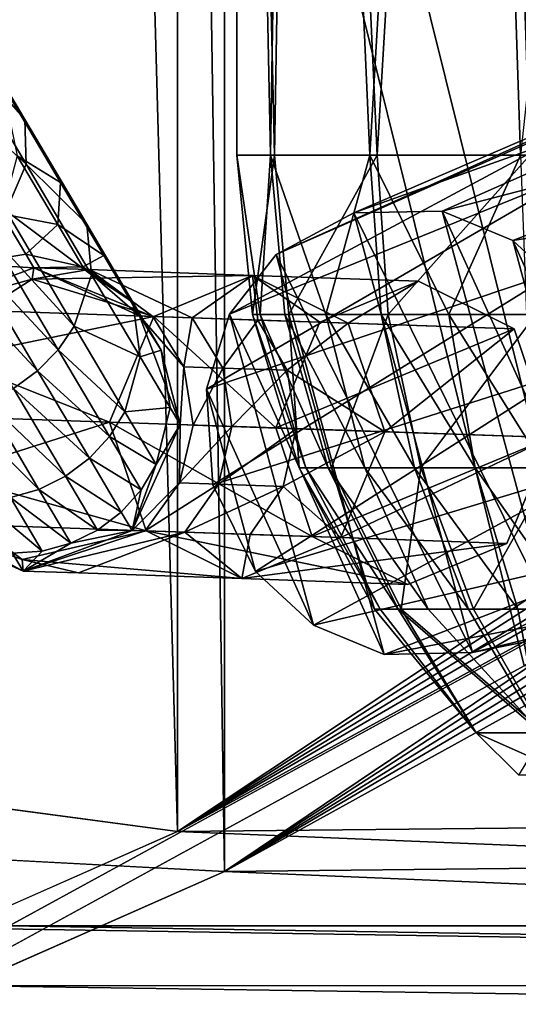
# Model space of a CAD drawing. Header units: metres. Extents: x 0 to 808, y -804 to 0.
# Tile 13 of 124: x 112 to 133, y -733 to -691. Entities that reach past the tile are written whole.
import ezdxf

# ---------------------------------------------------------------- set-up
doc = ezdxf.new("R2010")
doc.units = ezdxf.units.M

msp = doc.modelspace()

# ---------------------------------------------------------------- linework, layer by layer
at = {"layer": 'top0123410'}
for points in [[(112.029503, -694.990967, 864.194031), (108.66983, -691.124634, 857.018494), (108.796585, -689.525024, 858.982483)], [(111.073013, -693.473572, 865.987), (112.029503, -694.990967, 864.194031), (108.796585, -689.525024, 858.982483)], [(108.66983, -691.124634, 857.018494), (112.084969, -696.898682, 862.523804), (107.674744, -692.893677, 855.497803)], [(112.084969, -696.898682, 862.523804), (108.66983, -691.124634, 857.018494), (112.029503, -694.990967, 864.194031)], [(107.674744, -692.893677, 855.497803), (112.084969, -696.898682, 862.523804), (111.230972, -698.90625, 861.230591)], [(111.706642, -696.54303, 873.243958), (113.565605, -697.687805, 871.953247), (111.073013, -693.473572, 865.987)], [(113.565605, -697.687805, 871.953247), (112.029503, -694.990967, 864.194031), (111.073013, -693.473572, 865.987)], [(114.682625, -699.476624, 870.544495), (112.084969, -696.898682, 862.523804), (112.029503, -694.990967, 864.194031)], [(114.682625, -699.476624, 870.544495), (112.029503, -694.990967, 864.194031), (113.565605, -697.687805, 871.953247)], [(111.04892, -699.02356, 880.321472), (113.449486, -699.489746, 879.649109), (111.706642, -696.54303, 873.243958)], [(113.449486, -699.489746, 879.649109), (113.565605, -697.687805, 871.953247), (111.706642, -696.54303, 873.243958)], [(112.084969, -696.898682, 862.523804), (114.887634, -701.637207, 869.232178), (111.230972, -698.90625, 861.230591)], [(114.887634, -701.637207, 869.232178), (112.084969, -696.898682, 862.523804), (114.682625, -699.476624, 870.544495)], [(115.417747, -700.819275, 878.76001), (113.565605, -697.687805, 871.953247), (113.449486, -699.489746, 879.649109)], [(114.682625, -699.476624, 870.544495), (113.565605, -697.687805, 871.953247), (115.417747, -700.819275, 878.76001)], [(109.577179, -701.17511, 887.121948), (112.071342, -700.752197, 886.941772), (111.04892, -699.02356, 880.321472)], [(110.498558, -699.851318, 860.790039), (111.230972, -698.90625, 861.230591), (114.149429, -703.840576, 868.216125)], [(112.071342, -700.752197, 886.941772), (113.449486, -699.489746, 879.649109), (111.04892, -699.02356, 880.321472)], [(111.230972, -698.90625, 861.230591), (114.887634, -701.637207, 869.232178), (114.149429, -703.840576, 868.216125)], [(112.071342, -700.752197, 886.941772), (114.522812, -701.304382, 886.598999), (113.449486, -699.489746, 879.649109)], [(114.522812, -701.304382, 886.598999), (115.417747, -700.819275, 878.76001), (113.449486, -699.489746, 879.649109)], [(116.654053, -702.809753, 877.789673), (114.887634, -701.637207, 869.232178), (114.682625, -699.476624, 870.544495)], [(116.654053, -702.809753, 877.789673), (114.682625, -699.476624, 870.544495), (115.417747, -700.819275, 878.76001)], [(109.597534, -700.70813, 860.51123), (110.498558, -699.851318, 860.790039), (113.456459, -704.852295, 867.869995)], [(110.498558, -699.851318, 860.790039), (114.149429, -703.840576, 868.216125), (113.456459, -704.852295, 867.869995)], [(112.580391, -705.751282, 867.65094), (108.562531, -701.443726, 860.405029), (109.597534, -700.70813, 860.51123)], [(112.417091, -701.335938, 893.82666), (112.071342, -700.752197, 886.941772), (109.577179, -701.17511, 887.121948)], [(113.456459, -704.852295, 867.869995), (112.580391, -705.751282, 867.65094), (109.597534, -700.70813, 860.51123)], [(112.071342, -700.752197, 886.941772), (112.417091, -701.335938, 893.82666), (114.522812, -701.304382, 886.598999)], [(114.522812, -701.304382, 886.598999), (116.558372, -702.747742, 886.145752), (115.417747, -700.819275, 878.76001)], [(116.558372, -702.747742, 886.145752), (116.654053, -702.809753, 877.789673), (115.417747, -700.819275, 878.76001)], [(107.756935, -703.077942, 893.82666), (112.417091, -701.335938, 893.82666), (109.577179, -701.17511, 887.121948)], [(112.417091, -701.335938, 1766.906372), (107.756935, -703.077942, 1766.906372), (112.341293, -701.828369, 1789.088623)], [(112.417091, -701.335938, 1766.906372), (112.417091, -701.335938, 893.82666), (107.756935, -703.077942, 1766.906372)], [(112.417091, -701.335938, 893.82666), (107.756935, -703.077942, 893.82666), (107.756935, -703.077942, 1766.906372)], [(112.341293, -701.828369, 1789.088623), (114.785561, -701.41864, 1788.550293), (112.417091, -701.335938, 1766.906372)], [(112.417091, -701.335938, 893.82666), (116.944054, -703.399475, 893.82666), (114.522812, -701.304382, 886.598999)], [(114.785561, -701.41864, 1788.550293), (117.510246, -703.418762, 1777.292603), (112.417091, -701.335938, 1766.906372)], [(112.417091, -701.335938, 1766.906372), (117.510246, -703.418762, 1777.292603), (116.944054, -703.399475, 1766.906372)], [(116.944054, -703.399475, 1766.906372), (116.944054, -703.399475, 893.82666), (112.417091, -701.335938, 1766.906372)], [(116.944054, -703.399475, 893.82666), (112.417091, -701.335938, 893.82666), (112.417091, -701.335938, 1766.906372)], [(114.522812, -701.304382, 886.598999), (116.944054, -703.399475, 893.82666), (116.558372, -702.747742, 886.145752)], [(108.562531, -701.443726, 860.405029), (112.580391, -705.751282, 867.65094), (111.554901, -706.502991, 867.567505)], [(121.780556, -701.662903, 1809.167969), (114.785561, -701.41864, 1788.550293), (112.341293, -701.828369, 1789.088623)], [(117.550797, -703.419983, 1811.110474), (121.780556, -701.662903, 1809.167969), (112.341293, -701.828369, 1789.088623)], [(114.149429, -703.840576, 868.216125), (114.887634, -701.637207, 869.232178), (116.970184, -705.158203, 876.885742)], [(121.780556, -701.662903, 1809.167969), (119.203629, -703.477844, 1787.555542), (114.785561, -701.41864, 1788.550293)], [(119.203629, -703.477844, 1787.555542), (117.510246, -703.418762, 1777.292603), (114.785561, -701.41864, 1788.550293)], [(116.654053, -702.809753, 877.789673), (116.970184, -705.158203, 876.885742), (114.887634, -701.637207, 869.232178)], [(121.780556, -701.662903, 1809.167969), (117.550797, -703.419983, 1811.110474), (124.659355, -703.668213, 1826.364136)], [(122.003532, -703.575623, 1797.572876), (119.203629, -703.477844, 1787.555542), (121.780556, -701.662903, 1809.167969)], [(125.877151, -703.711426, 1807.225464), (122.003532, -703.575623, 1797.572876), (121.780556, -701.662903, 1809.167969)], [(125.877151, -703.711426, 1807.225464), (121.780556, -701.662903, 1809.167969), (128.889114, -701.911133, 1824.421631)], [(128.889114, -701.911133, 1824.421631), (121.780556, -701.662903, 1809.167969), (124.659355, -703.668213, 1826.364136)], [(107.756935, -703.077942, 1766.906372), (110.234604, -703.164673, 1789.545044), (112.341293, -701.828369, 1789.088623)], [(112.341293, -701.828369, 1789.088623), (110.234604, -703.164673, 1789.545044), (117.550797, -703.419983, 1811.110474)], [(128.889114, -701.911133, 1824.421631), (124.659355, -703.668213, 1826.364136), (132.985703, -703.959656, 1822.479126)], [(132.985703, -703.959656, 1822.479126), (125.877151, -703.711426, 1807.225464), (128.889114, -701.911133, 1824.421631)], [(116.944054, -703.399475, 893.82666), (117.868141, -704.862427, 885.651062), (116.558372, -702.747742, 886.145752)], [(116.558372, -702.747742, 886.145752), (117.868141, -704.862427, 885.651062), (116.654053, -702.809753, 877.789673)], [(117.868141, -704.862427, 885.651062), (116.970184, -705.158203, 876.885742), (116.654053, -702.809753, 877.789673)], [(110.234604, -703.164673, 1789.545044), (108.786224, -705.224121, 1789.850098), (117.550797, -703.419983, 1811.110474)], [(117.550797, -703.419983, 1811.110474), (108.786224, -705.224121, 1789.850098), (115.66584, -707.953308, 1811.915161)], [(117.550797, -703.419983, 1811.110474), (115.66584, -707.953308, 1811.915161), (122.774399, -708.201538, 1827.168823)], [(116.944054, -703.399475, 893.82666), (118.685783, -708.058777, 893.82666), (117.868141, -704.862427, 885.651062)], [(117.510246, -703.418762, 1777.292603), (118.836449, -705.575073, 1777.139282), (116.944054, -703.399475, 1766.906372)], [(116.944054, -703.399475, 1766.906372), (118.836449, -705.575073, 1777.139282), (118.685783, -708.058777, 1766.906372)], [(118.685783, -708.058777, 1766.906372), (118.685783, -708.058777, 893.82666), (116.944054, -703.399475, 1766.906372)], [(118.685783, -708.058777, 893.82666), (116.944054, -703.399475, 893.82666), (116.944054, -703.399475, 1766.906372)], [(117.510246, -703.418762, 1777.292603), (119.203629, -703.477844, 1787.555542), (118.836449, -705.575073, 1777.139282)], [(124.659355, -703.668213, 1826.364136), (117.550797, -703.419983, 1811.110474), (122.774399, -708.201538, 1827.168823)], [(119.203629, -703.477844, 1787.555542), (120.504822, -705.633362, 1787.250488), (118.836449, -705.575073, 1777.139282)], [(120.504822, -705.633362, 1787.250488), (119.203629, -703.477844, 1787.555542), (122.003532, -703.575623, 1797.572876)], [(113.456459, -704.852295, 867.869995), (114.149429, -703.840576, 868.216125), (116.318008, -707.507019, 876.185852)], [(114.149429, -703.840576, 868.216125), (116.970184, -705.158203, 876.885742), (116.318008, -707.507019, 876.185852)], [(123.263367, -705.729675, 1797.119995), (120.504822, -705.633362, 1787.250488), (122.003532, -703.575623, 1797.572876)], [(123.263367, -705.729675, 1797.119995), (122.003532, -703.575623, 1797.572876), (125.877151, -703.711426, 1807.225464)], [(124.659355, -703.668213, 1826.364136), (122.774399, -708.201538, 1827.168823), (132.985703, -703.959656, 1822.479126)], [(127.440666, -708.364502, 1806.421143), (123.263367, -705.729675, 1797.119995), (125.877151, -703.711426, 1807.225464)], [(127.440666, -708.364502, 1806.421143), (125.877151, -703.711426, 1807.225464), (132.985703, -703.959656, 1822.479126)], [(132.985703, -703.959656, 1822.479126), (122.774399, -708.201538, 1827.168823), (134.549225, -708.612732, 1821.674805)], [(134.549225, -708.612732, 1821.674805), (127.440666, -708.364502, 1806.421143), (132.985703, -703.959656, 1822.479126)], [(115.65435, -708.568298, 875.947449), (112.580391, -705.751282, 867.65094), (113.456459, -704.852295, 867.869995)], [(116.318008, -707.507019, 876.185852), (115.65435, -708.568298, 875.947449), (113.456459, -704.852295, 867.869995)], [(116.318008, -707.507019, 876.185852), (116.970184, -705.158203, 876.885742), (118.252701, -707.326599, 885.190247)], [(117.868141, -704.862427, 885.651062), (118.252701, -707.326599, 885.190247), (116.970184, -705.158203, 876.885742)], [(118.685783, -708.058777, 893.82666), (118.252701, -707.326599, 885.190247), (117.868141, -704.862427, 885.651062)], [(108.786224, -705.224121, 1789.850098), (108.216652, -707.693176, 1789.957153), (115.66584, -707.953308, 1811.915161)], [(118.836449, -705.575073, 1777.139282), (119.24118, -708.078186, 1777.085449), (118.685783, -708.058777, 1766.906372)], [(120.504822, -705.633362, 1787.250488), (119.24118, -708.078186, 1777.085449), (118.836449, -705.575073, 1777.139282)], [(111.554901, -706.502991, 867.567505), (112.580391, -705.751282, 867.65094), (114.796829, -709.498657, 875.79657)], [(112.580391, -705.751282, 867.65094), (115.65435, -708.568298, 875.947449), (114.796829, -709.498657, 875.79657)], [(120.900772, -708.136108, 1787.143433), (119.24118, -708.078186, 1777.085449), (120.504822, -705.633362, 1787.250488)], [(123.263367, -705.729675, 1797.119995), (120.900772, -708.136108, 1787.143433), (120.504822, -705.633362, 1787.250488)], [(123.644798, -708.231934, 1796.960938), (120.900772, -708.136108, 1787.143433), (123.263367, -705.729675, 1797.119995)], [(127.440666, -708.364502, 1806.421143), (123.644798, -708.231934, 1796.960938), (123.263367, -705.729675, 1797.119995)], [(113.778404, -710.262268, 875.739075), (110.419395, -707.078491, 867.622742), (111.554901, -706.502991, 867.567505)], [(114.796829, -709.498657, 875.79657), (113.778404, -710.262268, 875.739075), (111.554901, -706.502991, 867.567505)], [(109.217506, -707.455688, 867.814636), (110.419395, -707.078491, 867.622742), (112.638222, -710.829895, 875.777161)], [(112.638222, -710.829895, 875.777161), (110.419395, -707.078491, 867.622742), (113.778404, -710.262268, 875.739075)], [(115.66584, -707.953308, 1811.915161), (108.216652, -707.693176, 1789.957153), (108.612602, -710.195984, 1789.850098)], [(111.420082, -711.179626, 875.909363), (109.217506, -707.455688, 867.814636), (112.638222, -710.829895, 875.777161)], [(117.653519, -709.764954, 884.833435), (115.65435, -708.568298, 875.947449), (116.318008, -707.507019, 876.185852)], [(118.252701, -707.326599, 885.190247), (117.653519, -709.764954, 884.833435), (116.318008, -707.507019, 876.185852)], [(118.252701, -707.326599, 885.190247), (118.685783, -708.058777, 893.82666), (117.653519, -709.764954, 884.833435)], [(108.612602, -710.195984, 1789.850098), (117.229973, -712.607117, 1811.110474), (115.66584, -707.953308, 1811.915161)], [(117.229973, -712.607117, 1811.110474), (124.338531, -712.855347, 1826.364136), (115.66584, -707.953308, 1811.915161)], [(124.338531, -712.855347, 1826.364136), (122.774399, -708.201538, 1827.168823), (115.66584, -707.953308, 1811.915161)], [(118.685783, -708.058777, 893.82666), (116.623276, -712.585205, 893.82666), (117.653519, -709.764954, 884.833435)], [(116.623276, -712.585205, 1766.906372), (118.685783, -708.058777, 1766.906372), (118.662827, -710.546936, 1777.139282)], [(118.685783, -708.058777, 893.82666), (118.685783, -708.058777, 1766.906372), (116.623276, -712.585205, 893.82666)], [(118.685783, -708.058777, 1766.906372), (116.623276, -712.585205, 1766.906372), (116.623276, -712.585205, 893.82666)], [(118.662827, -710.546936, 1777.139282), (118.685783, -708.058777, 1766.906372), (119.24118, -708.078186, 1777.085449)], [(119.24118, -708.078186, 1777.085449), (120.900772, -708.136108, 1787.143433), (118.662827, -710.546936, 1777.139282)], [(120.900772, -708.136108, 1787.143433), (120.3312, -710.605225, 1787.250488), (118.662827, -710.546936, 1777.139282)], [(120.900772, -708.136108, 1787.143433), (123.644798, -708.231934, 1796.960938), (120.3312, -710.605225, 1787.250488)], [(123.644798, -708.231934, 1796.960938), (123.089745, -710.701538, 1797.119995), (120.3312, -710.605225, 1787.250488)], [(122.774399, -708.201538, 1827.168823), (124.338531, -712.855347, 1826.364136), (134.549225, -708.612732, 1821.674805)], [(123.644798, -708.231934, 1796.960938), (127.440666, -708.364502, 1806.421143), (123.089745, -710.701538, 1797.119995)], [(127.440666, -708.364502, 1806.421143), (125.556381, -712.897156, 1807.225464), (123.089745, -710.701538, 1797.119995)], [(127.440666, -708.364502, 1806.421143), (134.549225, -708.612732, 1821.674805), (125.556381, -712.897156, 1807.225464)], [(114.796829, -709.498657, 875.79657), (115.65435, -708.568298, 875.947449), (117.007904, -710.856812, 884.711914)], [(115.65435, -708.568298, 875.947449), (117.653519, -709.764954, 884.833435), (117.007904, -710.856812, 884.711914)], [(134.549225, -708.612732, 1821.674805), (124.338531, -712.855347, 1826.364136), (132.664932, -713.145386, 1822.479126)], [(134.549225, -708.612732, 1821.674805), (132.664932, -713.145386, 1822.479126), (125.556381, -712.897156, 1807.225464)], [(116.161812, -711.806458, 884.63501), (113.778404, -710.262268, 875.739075), (114.796829, -709.498657, 875.79657)], [(117.007904, -710.856812, 884.711914), (116.161812, -711.806458, 884.63501), (114.796829, -709.498657, 875.79657)], [(117.653519, -709.764954, 884.833435), (116.623276, -712.585205, 893.82666), (117.007904, -710.856812, 884.711914)], [(109.913795, -712.35144, 1789.545044), (117.229973, -712.607117, 1811.110474), (108.612602, -710.195984, 1789.850098)], [(113.778404, -710.262268, 875.739075), (115.147736, -712.577454, 884.605713), (112.638222, -710.829895, 875.777161)], [(115.147736, -712.577454, 884.605713), (113.778404, -710.262268, 875.739075), (116.161812, -711.806458, 884.63501)], [(117.189438, -712.60553, 1777.292603), (116.623276, -712.585205, 1766.906372), (118.662827, -710.546936, 1777.139282)], [(118.662827, -710.546936, 1777.139282), (120.3312, -710.605225, 1787.250488), (117.189438, -712.60553, 1777.292603)], [(120.3312, -710.605225, 1787.250488), (118.88282, -712.664673, 1787.555542), (117.189438, -712.60553, 1777.292603)], [(120.3312, -710.605225, 1787.250488), (123.089745, -710.701538, 1797.119995), (118.88282, -712.664673, 1787.555542)], [(112.638222, -710.829895, 875.777161), (114.004669, -713.140198, 884.625122), (111.420082, -711.179626, 875.909363)], [(115.147736, -712.577454, 884.605713), (114.004669, -713.140198, 884.625122), (112.638222, -710.829895, 875.777161)], [(116.623276, -712.585205, 893.82666), (116.161812, -711.806458, 884.63501), (117.007904, -710.856812, 884.711914)], [(123.089745, -710.701538, 1797.119995), (121.682724, -712.762451, 1797.572876), (118.88282, -712.664673, 1787.555542)], [(123.089745, -710.701538, 1797.119995), (125.556381, -712.897156, 1807.225464), (121.682724, -712.762451, 1797.572876)], [(112.776527, -713.473022, 884.692505), (110.170815, -711.298096, 876.130554), (111.420082, -711.179626, 875.909363)], [(110.170815, -711.298096, 876.130554), (112.776527, -713.473022, 884.692505), (111.510506, -713.56311, 884.805237)], [(114.004669, -713.140198, 884.625122), (112.776527, -713.473022, 884.692505), (111.420082, -711.179626, 875.909363)], [(116.623276, -712.585205, 893.82666), (115.147736, -712.577454, 884.605713), (116.161812, -711.806458, 884.63501)], [(107.436111, -712.265137, 893.82666), (109.059036, -713.010864, 885.14801), (111.963394, -714.328003, 893.82666)], [(111.963394, -714.328003, 1766.906372), (111.922134, -713.831482, 1789.088623), (107.436111, -712.265137, 1766.906372)], [(111.922134, -713.831482, 1789.088623), (109.913795, -712.35144, 1789.545044), (107.436111, -712.265137, 1766.906372)], [(111.963394, -714.328003, 893.82666), (111.963394, -714.328003, 1766.906372), (107.436111, -712.265137, 893.82666)], [(111.963394, -714.328003, 1766.906372), (107.436111, -712.265137, 1766.906372), (107.436111, -712.265137, 893.82666)], [(111.922134, -713.831482, 1789.088623), (117.229973, -712.607117, 1811.110474), (109.913795, -712.35144, 1789.545044)], [(121.326859, -714.654968, 1809.167969), (117.229973, -712.607117, 1811.110474), (111.922134, -713.831482, 1789.088623)], [(111.963394, -714.328003, 893.82666), (114.004669, -713.140198, 884.625122), (116.623276, -712.585205, 893.82666)], [(111.963394, -714.328003, 1766.906372), (116.623276, -712.585205, 1766.906372), (117.189438, -712.60553, 1777.292603)], [(116.623276, -712.585205, 893.82666), (116.623276, -712.585205, 1766.906372), (111.963394, -714.328003, 893.82666)], [(116.623276, -712.585205, 1766.906372), (111.963394, -714.328003, 1766.906372), (111.963394, -714.328003, 893.82666)], [(118.88282, -712.664673, 1787.555542), (111.963394, -714.328003, 1766.906372), (117.189438, -712.60553, 1777.292603)], [(118.88282, -712.664673, 1787.555542), (114.331863, -714.410706, 1788.550293), (111.963394, -714.328003, 1766.906372)], [(114.004669, -713.140198, 884.625122), (115.147736, -712.577454, 884.605713), (116.623276, -712.585205, 893.82666)], [(121.326859, -714.654968, 1809.167969), (114.331863, -714.410706, 1788.550293), (118.88282, -712.664673, 1787.555542)], [(121.326859, -714.654968, 1809.167969), (128.435425, -714.903198, 1824.421631), (117.229973, -712.607117, 1811.110474)], [(128.435425, -714.903198, 1824.421631), (124.338531, -712.855347, 1826.364136), (117.229973, -712.607117, 1811.110474)], [(121.682724, -712.762451, 1797.572876), (121.326859, -714.654968, 1809.167969), (118.88282, -712.664673, 1787.555542)], [(125.556381, -712.897156, 1807.225464), (121.326859, -714.654968, 1809.167969), (121.682724, -712.762451, 1797.572876)], [(109.059036, -713.010864, 885.14801), (110.255264, -713.407104, 884.959045), (111.963394, -714.328003, 893.82666)], [(112.776527, -713.473022, 884.692505), (114.004669, -713.140198, 884.625122), (111.963394, -714.328003, 893.82666)], [(125.556381, -712.897156, 1807.225464), (132.664932, -713.145386, 1822.479126), (121.326859, -714.654968, 1809.167969)], [(132.664932, -713.145386, 1822.479126), (128.435425, -714.903198, 1824.421631), (121.326859, -714.654968, 1809.167969)], [(124.338531, -712.855347, 1826.364136), (128.435425, -714.903198, 1824.421631), (132.664932, -713.145386, 1822.479126)], [(111.963394, -714.328003, 893.82666), (110.255264, -713.407104, 884.959045), (111.510506, -713.56311, 884.805237)], [(111.510506, -713.56311, 884.805237), (112.776527, -713.473022, 884.692505), (111.963394, -714.328003, 893.82666)], [(114.331863, -714.410706, 1788.550293), (111.922134, -713.831482, 1789.088623), (111.963394, -714.328003, 1766.906372)], [(114.331863, -714.410706, 1788.550293), (121.326859, -714.654968, 1809.167969), (111.922134, -713.831482, 1789.088623)]]:
    msp.add_3dface(points, dxfattribs=at)
at = {"layer": 'top0123416'}
for points in [[(126.12352, -698.991394, 1824.241455), (122.795868, -700.765503, 1825.947632), (141.633148, -692.305908, 1860.543091)], [(122.795868, -700.765503, 1825.947632), (138.560959, -693.807251, 1862.880127), (141.633148, -692.305908, 1860.543091)], [(141.633148, -692.305908, 1860.543091), (145.086151, -692.206848, 1858.231079), (126.12352, -698.991394, 1824.241455)], [(145.086151, -692.206848, 1858.231079), (129.908279, -698.912903, 1822.567749), (126.12352, -698.991394, 1824.241455)], [(145.086151, -692.206848, 1858.231079), (149.060822, -693.924744, 1855.932617), (129.908279, -698.912903, 1822.567749)], [(122.795868, -700.765503, 1825.947632), (120.802795, -703.329651, 1827.176147), (138.560959, -693.807251, 1862.880127)], [(120.802795, -703.329651, 1827.176147), (135.885437, -697.206055, 1865.329712), (138.560959, -693.807251, 1862.880127)], [(149.060822, -693.924744, 1855.932617), (132.931564, -700.170349, 1821.412354), (129.908279, -698.912903, 1822.567749)], [(149.060822, -693.924744, 1855.932617), (152.108063, -697.135986, 1854.545898), (132.931564, -700.170349, 1821.412354)], [(152.108063, -697.135986, 1854.545898), (135.412567, -702.470154, 1820.638794), (132.931564, -700.170349, 1821.412354)], [(120.802795, -703.329651, 1827.176147), (119.805962, -706.535278, 1828.055298), (135.885437, -697.206055, 1865.329712)], [(119.805962, -706.535278, 1828.055298), (134.806885, -701.500244, 1866.896484), (135.885437, -697.206055, 1865.329712)], [(126.12352, -698.991394, 1824.241455), (131.200104, -717.822937, 1824.602173), (122.795868, -700.765503, 1825.947632)], [(129.908279, -698.912903, 1822.567749), (134.527267, -716.049194, 1822.89624), (126.12352, -698.991394, 1824.241455)], [(134.527267, -716.049194, 1822.89624), (131.200104, -717.822937, 1824.602173), (126.12352, -698.991394, 1824.241455)], [(132.931564, -700.170349, 1821.412354), (136.518829, -713.488525, 1821.668823), (129.908279, -698.912903, 1822.567749)], [(136.518829, -713.488525, 1821.668823), (134.527267, -716.049194, 1822.89624), (129.908279, -698.912903, 1822.567749)], [(135.412567, -702.470154, 1820.638794), (137.517578, -710.279663, 1820.788452), (132.931564, -700.170349, 1821.412354)], [(137.517578, -710.279663, 1820.788452), (136.518829, -713.488525, 1821.668823), (132.931564, -700.170349, 1821.412354)], [(122.795868, -700.765503, 1825.947632), (127.415985, -717.90155, 1826.275635), (120.802795, -703.329651, 1827.176147)], [(131.200104, -717.822937, 1824.602173), (127.415985, -717.90155, 1826.275635), (122.795868, -700.765503, 1825.947632)], [(119.805962, -706.535278, 1828.055298), (120.086555, -710.641052, 1828.496948), (134.806885, -701.500244, 1866.896484)], [(120.086555, -710.641052, 1828.496948), (135.252426, -705.806702, 1867.453979), (134.806885, -701.500244, 1866.896484)], [(120.802795, -703.329651, 1827.176147), (124.39576, -716.646362, 1827.429932), (119.805962, -706.535278, 1828.055298)], [(127.415985, -717.90155, 1826.275635), (124.39576, -716.646362, 1827.429932), (120.802795, -703.329651, 1827.176147)], [(120.086555, -710.641052, 1828.496948), (121.911491, -714.344727, 1828.204712), (135.252426, -705.806702, 1867.453979)], [(121.911491, -714.344727, 1828.204712), (137.036804, -709.770752, 1867.054688), (135.252426, -705.806702, 1867.453979)], [(124.39576, -716.646362, 1827.429932), (121.911491, -714.344727, 1828.204712), (119.805962, -706.535278, 1828.055298)], [(119.805962, -706.535278, 1828.055298), (121.911491, -714.344727, 1828.204712), (120.086555, -710.641052, 1828.496948)], [(121.911491, -714.344727, 1828.204712), (124.39576, -716.646362, 1827.429932), (137.036804, -709.770752, 1867.054688)], [(124.39576, -716.646362, 1827.429932), (140.142059, -712.993896, 1865.631714), (137.036804, -709.770752, 1867.054688)], [(124.39576, -716.646362, 1827.429932), (127.415985, -717.90155, 1826.275635), (140.142059, -712.993896, 1865.631714)], [(127.415985, -717.90155, 1826.275635), (144.185287, -714.672241, 1863.280029), (140.142059, -712.993896, 1865.631714)], [(127.415985, -717.90155, 1826.275635), (131.200104, -717.822937, 1824.602173), (144.185287, -714.672241, 1863.280029)], [(147.618744, -714.509277, 1860.968384), (131.200104, -717.822937, 1824.602173), (134.527267, -716.049194, 1822.89624)], [(131.200104, -717.822937, 1824.602173), (147.618744, -714.509277, 1860.968384), (144.185287, -714.672241, 1863.280029)]]:
    msp.add_3dface(points, dxfattribs=at)
at = {"layer": 'top0123422'}
for points in [[(121.10894, -696.510193, 1842.590332), (122.716476, -696.510193, 1850.22644), (121.10894, -626.00769, 1842.590332)], [(122.716476, -696.510193, 1850.22644), (123.899422, -626.00769, 1852.559937), (121.10894, -626.00769, 1842.590332)], [(121.10894, -696.510193, 1842.590332), (121.10894, -626.00769, 1842.590332), (122.546188, -696.510193, 1834.920166)], [(121.10894, -626.00769, 1842.590332), (123.677109, -626.00769, 1832.561157), (122.546188, -696.510193, 1834.920166)], [(122.546188, -696.510193, 1834.920166), (123.677109, -626.00769, 1832.561157), (126.809273, -696.510193, 1828.383911)], [(122.716476, -696.510193, 1850.22644), (127.123726, -696.510193, 1856.666382), (123.899422, -626.00769, 1852.559937)], [(123.677109, -626.00769, 1832.561157), (130.915787, -626.00769, 1825.159668), (126.809273, -696.510193, 1828.383911)], [(127.123726, -696.510193, 1856.666382), (131.300842, -626.00769, 1859.798584), (123.899422, -626.00769, 1852.559937)], [(126.809273, -696.510193, 1828.383911), (130.915787, -626.00769, 1825.159668), (133.24913, -696.510193, 1823.976563)], [(127.123726, -696.510193, 1856.666382), (133.659943, -696.510193, 1860.929443), (131.300842, -626.00769, 1859.798584)], [(130.915787, -626.00769, 1825.159668), (140.885391, -626.00769, 1822.369263), (133.24913, -696.510193, 1823.976563)], [(133.659943, -696.510193, 1860.929443), (141.330017, -626.00769, 1862.366699), (131.300842, -626.00769, 1859.798584)], [(121.10894, -696.510193, 1842.590332), (121.781395, -703.338257, 1842.582764), (122.716476, -696.510193, 1850.22644)], [(121.781395, -703.338257, 1842.582764), (121.10894, -696.510193, 1842.590332), (122.11087, -703.338379, 1838.80835)], [(121.10894, -696.510193, 1842.590332), (122.546188, -696.510193, 1834.920166), (122.11087, -703.338379, 1838.80835)], [(121.781395, -703.338257, 1842.582764), (123.334877, -703.338318, 1849.96228), (122.716476, -696.510193, 1850.22644)], [(122.11087, -703.338379, 1838.80835), (122.546188, -696.510193, 1834.920166), (123.170326, -703.338379, 1835.170654)], [(122.546188, -696.510193, 1834.920166), (124.919121, -703.338379, 1831.809448), (123.170326, -703.338379, 1835.170654)], [(122.546188, -696.510193, 1834.920166), (126.809273, -696.510193, 1828.383911), (124.919121, -703.338379, 1831.809448)], [(122.716476, -696.510193, 1850.22644), (123.334877, -703.338318, 1849.96228), (127.123726, -696.510193, 1856.666382)], [(123.334877, -703.338318, 1849.96228), (127.593941, -703.338318, 1856.185547), (127.123726, -696.510193, 1856.666382)], [(126.809273, -696.510193, 1828.383911), (127.290047, -703.338318, 1828.854126), (124.919121, -703.338379, 1831.809448)], [(127.290047, -703.338318, 1828.854126), (126.809273, -696.510193, 1828.383911), (130.191956, -703.338379, 1826.418091)], [(126.809273, -696.510193, 1828.383911), (133.24913, -696.510193, 1823.976563), (130.191956, -703.338379, 1826.418091)], [(127.123726, -696.510193, 1856.666382), (127.593941, -703.338318, 1856.185547), (133.659943, -696.510193, 1860.929443)], [(127.593941, -703.338318, 1856.185547), (133.910385, -703.338318, 1860.305298), (133.659943, -696.510193, 1860.929443)], [(130.191956, -703.338379, 1826.418091), (133.24913, -696.510193, 1823.976563), (133.513367, -703.338379, 1824.595093)], [(121.781395, -703.338257, 1842.582764), (123.772987, -709.904114, 1842.560669), (123.334877, -703.338318, 1849.96228)], [(123.772987, -709.904114, 1842.560669), (121.781395, -703.338257, 1842.582764), (124.068497, -709.904114, 1839.175171)], [(121.781395, -703.338257, 1842.582764), (122.11087, -703.338379, 1838.80835), (124.068497, -709.904114, 1839.175171)], [(124.068497, -709.904114, 1839.175171), (122.11087, -703.338379, 1838.80835), (125.018776, -709.904114, 1835.912354)], [(122.11087, -703.338379, 1838.80835), (123.170326, -703.338379, 1835.170654), (125.018776, -709.904114, 1835.912354)], [(123.170326, -703.338379, 1835.170654), (124.919121, -703.338379, 1831.809448), (126.587357, -709.904114, 1832.897583)], [(125.018776, -709.904114, 1835.912354), (123.170326, -703.338379, 1835.170654), (126.587357, -709.904114, 1832.897583)], [(123.772987, -709.904114, 1842.560669), (125.166359, -709.904114, 1849.179688), (123.334877, -703.338318, 1849.96228)], [(123.334877, -703.338318, 1849.96228), (125.166359, -709.904114, 1849.179688), (127.593941, -703.338318, 1856.185547)], [(124.919121, -703.338379, 1831.809448), (127.290047, -703.338318, 1828.854126), (128.713959, -709.904114, 1830.246704)], [(124.919121, -703.338379, 1831.809448), (128.713959, -709.904114, 1830.246704), (126.587357, -709.904114, 1832.897583)], [(125.166359, -709.904114, 1849.179688), (128.986526, -709.904114, 1854.761719), (127.593941, -703.338318, 1856.185547)], [(127.290047, -703.338318, 1828.854126), (131.316833, -709.904114, 1828.061768), (128.713959, -709.904114, 1830.246704)], [(127.290047, -703.338318, 1828.854126), (130.191956, -703.338379, 1826.418091), (131.316833, -709.904114, 1828.061768)], [(127.593941, -703.338318, 1856.185547), (128.986526, -709.904114, 1854.761719), (133.910385, -703.338318, 1860.305298)], [(128.986526, -709.904114, 1854.761719), (134.652069, -709.904114, 1858.456909), (133.910385, -703.338318, 1860.305298)], [(130.191956, -703.338379, 1826.418091), (134.295959, -709.904114, 1826.426514), (131.316833, -709.904114, 1828.061768)], [(133.513367, -703.338379, 1824.595093), (134.295959, -709.904114, 1826.426514), (130.191956, -703.338379, 1826.418091)], [(123.772987, -709.904114, 1842.560669), (127.007187, -715.9552, 1842.524658), (125.166359, -709.904114, 1849.179688)], [(127.007187, -715.9552, 1842.524658), (123.772987, -709.904114, 1842.560669), (127.247513, -715.955139, 1839.770874)], [(123.772987, -709.904114, 1842.560669), (124.068497, -709.904114, 1839.175171), (127.247513, -715.955139, 1839.770874)], [(127.247513, -715.955139, 1839.770874), (124.068497, -709.904114, 1839.175171), (128.020493, -715.955139, 1837.116699)], [(124.068497, -709.904114, 1839.175171), (125.018776, -709.904114, 1835.912354), (128.020493, -715.955139, 1837.116699)], [(128.020493, -715.955139, 1837.116699), (125.018776, -709.904114, 1835.912354), (129.296432, -715.955139, 1834.664429)], [(125.018776, -709.904114, 1835.912354), (126.587357, -709.904114, 1832.897583), (129.296432, -715.955139, 1834.664429)], [(127.007187, -715.9552, 1842.524658), (128.140549, -715.955139, 1847.908813), (125.166359, -709.904114, 1849.179688)], [(125.166359, -709.904114, 1849.179688), (128.140549, -715.955139, 1847.908813), (128.986526, -709.904114, 1854.761719)], [(126.587357, -709.904114, 1832.897583), (128.713959, -709.904114, 1830.246704), (131.02626, -715.955139, 1832.508179)], [(129.296432, -715.955139, 1834.664429), (126.587357, -709.904114, 1832.897583), (131.02626, -715.955139, 1832.508179)], [(128.140549, -715.955139, 1847.908813), (131.247986, -715.955139, 1852.449341), (128.986526, -709.904114, 1854.761719)], [(128.713959, -709.904114, 1830.246704), (133.143524, -715.955139, 1830.730835), (131.02626, -715.955139, 1832.508179)], [(128.713959, -709.904114, 1830.246704), (131.316833, -709.904114, 1828.061768), (133.143524, -715.955139, 1830.730835)], [(128.986526, -709.904114, 1854.761719), (131.247986, -715.955139, 1852.449341), (134.652069, -709.904114, 1858.456909)], [(131.247986, -715.955139, 1852.449341), (135.856491, -715.955139, 1855.4552), (134.652069, -709.904114, 1858.456909)], [(131.316833, -709.904114, 1828.061768), (135.566833, -715.955139, 1829.400757), (133.143524, -715.955139, 1830.730835)], [(131.316833, -709.904114, 1828.061768), (134.295959, -709.904114, 1826.426514), (135.566833, -715.955139, 1829.400757)], [(127.007187, -715.9552, 1842.524658), (131.359573, -721.258911, 1842.476318), (128.140549, -715.955139, 1847.908813)], [(127.007187, -715.9552, 1842.524658), (127.247513, -715.955139, 1839.770874), (131.359573, -721.258911, 1842.476318)], [(127.247513, -715.955139, 1839.770874), (128.020493, -715.955139, 1837.116699), (131.359573, -721.258911, 1842.476318)], [(131.359573, -721.258911, 1842.476318), (128.020493, -715.955139, 1837.116699), (134.138123, -721.258911, 1835.551636)], [(128.020493, -715.955139, 1837.116699), (129.296432, -715.955139, 1834.664429), (134.138123, -721.258911, 1835.551636)], [(131.359573, -721.258911, 1842.476318), (134.291397, -721.258911, 1849.337524), (128.140549, -715.955139, 1847.908813)], [(128.140549, -715.955139, 1847.908813), (134.291397, -721.258911, 1849.337524), (131.247986, -715.955139, 1852.449341)], [(134.138123, -721.258911, 1835.551636), (129.296432, -715.955139, 1834.664429), (131.02626, -715.955139, 1832.508179)], [(131.02626, -715.955139, 1832.508179), (133.143524, -715.955139, 1830.730835), (134.138123, -721.258911, 1835.551636)], [(134.291397, -721.258911, 1849.337524), (135.856491, -715.955139, 1855.4552), (131.247986, -715.955139, 1852.449341)], [(133.143524, -715.955139, 1830.730835), (135.566833, -715.955139, 1829.400757), (134.138123, -721.258911, 1835.551636)], [(131.359573, -721.258911, 1842.476318), (133.17926, -723.078735, 1842.456055), (134.291397, -721.258911, 1849.337524)], [(133.17926, -723.078735, 1842.456055), (131.359573, -721.258911, 1842.476318), (135.439163, -723.078735, 1836.824097)], [(131.359573, -721.258911, 1842.476318), (134.138123, -721.258911, 1835.551636), (135.439163, -723.078735, 1836.824097)]]:
    msp.add_3dface(points, dxfattribs=at)
at = {"layer": 'top0123458'}
for points in [[(110.62793, -77.358109, 115.091583), (120.582596, -76.835205, 114.917824), (120.582596, -727.197693, 114.917824)], [(120.582596, -727.197693, 114.917824), (120.582596, -76.835205, 114.917824), (602.851624, -402.016144, 106.499786)], [(110.62793, -726.674744, 115.091583), (110.62793, -77.358109, 115.091583), (120.582596, -727.197693, 114.917824)], [(100.642296, -80.94912, 118.266342), (118.575203, -725.486145, 117.953323), (118.575211, -78.546761, 117.953323)], [(118.575203, -725.486145, 117.953323), (605.043579, -402.016144, 109.461983), (118.575211, -78.546761, 117.953323)], [(100.642296, -723.08374, 118.266342), (118.575203, -725.486145, 117.953323), (100.642296, -80.94912, 118.266342)], [(606.131226, -413.87265, 109.443001), (605.043579, -402.016144, 109.461983), (118.575203, -725.486145, 117.953323)], [(602.851624, -402.016144, 106.499786), (603.975037, -414.262024, 106.480179), (120.582596, -727.197693, 114.917824)], [(609.617432, -425.999451, 109.382149), (606.131226, -413.87265, 109.443001), (118.575203, -725.486145, 117.953323)], [(603.975037, -414.262024, 106.480179), (607.575745, -426.787109, 106.417328), (120.582596, -727.197693, 114.917824)], [(118.575203, -725.486145, 117.953323), (614.846802, -436.389954, 109.290871), (609.617432, -425.999451, 109.382149)], [(607.575745, -426.787109, 106.417328), (612.976318, -437.518005, 106.323059), (120.582596, -727.197693, 114.917824)], [(624.124634, -448.088928, 109.128922), (614.846802, -436.389954, 109.290871), (118.575203, -725.486145, 117.953323)], [(612.976318, -437.518005, 106.323059), (622.559387, -449.602051, 106.155792), (120.582596, -727.197693, 114.917824)], [(682.522278, -719.802856, 108.109589), (624.124634, -448.088928, 109.128922), (118.575203, -725.486145, 117.953323)], [(120.582596, -727.197693, 114.917824), (622.559387, -449.602051, 106.155792), (680.857727, -721.551392, 105.138191)], [(682.522278, -719.802856, 108.109589), (118.575203, -725.486145, 117.953323), (744.686096, -751.52832, 163.059708)], [(120.582596, -727.197693, 114.917824), (680.857727, -721.551392, 105.138191), (742.989197, -753.260376, 160.059708)], [(118.575203, -725.486145, 117.953323), (100.642296, -723.08374, 118.266342), (59.607479, -751.52832, 163.059708)], [(118.575203, -725.486145, 117.953323), (59.607479, -751.52832, 163.059708), (744.686096, -751.52832, 163.059708)], [(61.568432, -753.260376, 160.059708), (110.62793, -726.674744, 115.091583), (120.582596, -727.197693, 114.917824)], [(61.568432, -753.260376, 160.059708), (120.582596, -727.197693, 114.917824), (742.989197, -753.260376, 160.059708)]]:
    msp.add_3dface(points, dxfattribs=at)
at = {"layer": 'top0123459'}
for points in [[(55.057476, -402.016327, 2077.158691), (155.078293, -701.758606, 2143.832275), (194.333847, -620.789429, 2170)], [(108.399345, -732.077698, 2112.716309), (133.415726, -718.394958, 2129.39209), (55.057476, -402.016327, 2077.158691)], [(133.415726, -718.394958, 2129.39209), (155.078293, -701.758606, 2143.832275), (55.057476, -402.016327, 2077.158691)], [(195.279739, -620.789429, 2167.144043), (156.902939, -699.938354, 2141.562012), (57.672646, -402.016327, 2075.415527)], [(156.902939, -699.938354, 2141.562012), (135.748489, -716.185059, 2127.460693), (57.672646, -402.016327, 2075.415527)], [(57.672646, -402.016327, 2075.415527), (135.748489, -716.185059, 2127.460693), (111.362381, -729.531311, 2111.204834)], [(135.748489, -716.185059, 2127.460693), (710.107361, -729.517639, 2111.224854), (111.362381, -729.531311, 2111.204834)], [(133.415726, -718.394958, 2129.39209), (108.399345, -732.077698, 2112.716309), (713.466736, -732.551208, 2112.022461)], [(111.362381, -729.531311, 2111.204834), (726.523193, -739.549377, 2093.723389), (111.085014, -729.658325, 2111.02002)], [(710.107361, -729.517639, 2111.224854), (726.523193, -739.549377, 2093.723389), (111.362381, -729.531311, 2111.204834)], [(726.523193, -739.549377, 2093.723389), (84.936157, -739.612183, 2093.589355), (111.085014, -729.658325, 2111.02002)], [(108.399345, -732.077698, 2112.716309), (105.854675, -733.223572, 2111.02002), (727.559265, -741.270691, 2097.011963)], [(108.399345, -732.077698, 2112.716309), (727.559265, -741.270691, 2097.011963), (713.466736, -732.551208, 2112.022461)]]:
    msp.add_3dface(points, dxfattribs=at)

doc.saveas('drawing.dxf')
